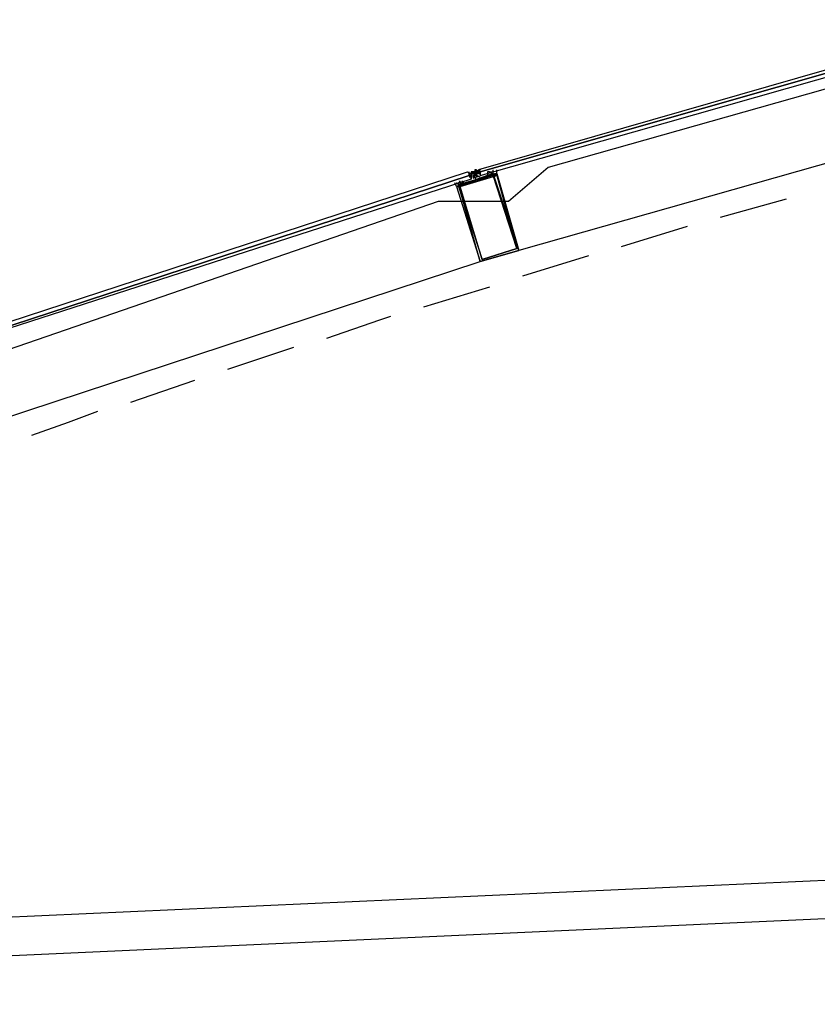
# Model space of a CAD drawing. Header units: feet. Extents: x -79 to 198, y -22 to 181.
# Tile 121 of 203: x 52.63 to 58.44, y 143.33 to 150.5. Entities that reach past the tile are written whole.
import ezdxf

# ---------------------------------------------------------------- set-up
doc = ezdxf.new("R2010")
doc.units = ezdxf.units.FT
doc.layers.add('A-AREA-UNIDAD', color=30, linetype='CONTINUOUS')
doc.layers.add('A-LINEA', color=7, linetype='CONTINUOUS')

msp = doc.modelspace()

# ---------------------------------------------------------------- linework, layer by layer
at = {"layer": 'A-AREA-UNIDAD'}
msp.add_lwpolyline([(59.44, 150.2578), (56.48, 149.4222), (56.192, 149.1733), (55.68, 149.1733), (48.72, 146.7733), (48.608, 146.4889), (48.032, 146.4889), (44.992, 145.2622), (44.88, 144.9778), (44.08, 144.8533), (41.248, 143.5378), (41.2, 143.3422), (40.752, 143.3422), (37.68, 141.7778), (37.632, 141.4222), (37.04, 141.3689), (34.48, 139.2178), (34.432, 138.7733), (33.92, 138.6133), (31.872, 136.1422)], dxfattribs=at)
at = {"layer": 'A-LINEA'}
for p, q in [((59.84, 149.8311), (56.2667, 148.8178)), ((55.9067, 149.3778), (55.9067, 149.3911)), ((55.9067, 149.3911), (55.9067, 149.3911)), ((55.9067, 149.3911), (55.9067, 149.3911)), ((55.9067, 149.3911), (55.9067, 149.3911)), ((55.9067, 149.3911), (55.9067, 149.3911)), ((55.9067, 149.3911), (55.9067, 149.3911)), ((55.9111, 149.3778), (55.9663, 149.3958)), ((55.92, 149.3911), (55.92, 149.3911)), ((55.92, 149.3911), (55.9333, 149.3911)), ((55.92, 149.3911), (55.92, 149.3911)), ((55.92, 149.3911), (55.92, 149.3911)), ((55.92, 149.3911), (55.92, 149.3911)), ((55.92, 149.3911), (55.92, 149.3778)), ((55.92, 149.3911), (55.92, 149.3911)), ((55.9333, 149.3911), (55.92, 149.3911)), ((55.9333, 149.3911), (55.92, 149.3911)), ((55.92, 149.3911), (55.92, 149.3911)), ((55.92, 149.3911), (55.9333, 149.3911)), ((55.92, 149.3911), (55.92, 149.3911)), ((55.92, 149.3911), (55.9333, 149.3911)), ((55.9333, 149.3911), (55.9333, 149.3911)), ((55.9333, 149.3911), (55.9333, 149.3911)), ((55.9467, 149.3911), (55.9333, 149.3911)), ((55.9333, 149.3911), (55.9333, 149.3911)), ((55.9333, 149.3911), (55.9467, 149.3911)), ((55.9333, 149.3911), (55.9333, 149.3911)), ((55.9333, 149.3911), (55.9333, 149.3911)), ((55.9333, 149.3911), (55.9333, 149.3911)), ((55.9333, 149.3778), (55.9333, 149.3911)), ((55.9333, 149.3911), (55.9333, 149.3911)), ((55.9333, 149.3911), (55.9333, 149.3911)), ((55.9333, 149.3911), (55.9333, 149.3911)), ((55.9467, 149.3911), (55.9333, 149.3911)), ((55.9333, 149.3911), (55.9333, 149.3911)), ((55.9333, 149.3911), (55.9333, 149.3911)), ((55.9333, 149.3911), (55.9333, 149.3911)), ((55.9333, 149.3911), (55.9333, 149.3911)), ((55.9333, 149.3911), (55.9333, 149.3911)), ((55.9333, 149.3778), (55.9333, 149.3911)), ((55.9333, 149.3911), (55.9333, 149.3911)), ((55.9333, 149.3911), (55.9333, 149.3911)), ((55.9333, 149.3911), (55.9333, 149.3911)), ((55.9333, 149.3911), (55.9333, 149.3911)), ((55.9333, 149.3911), (55.9333, 149.3911)), ((55.9333, 149.3911), (55.9333, 149.3911)), ((55.9333, 149.3911), (55.9333, 149.3911)), ((55.9333, 149.3911), (55.9333, 149.3911)), ((55.9333, 149.3911), (55.9333, 149.3911)), ((55.9333, 149.3911), (55.9333, 149.3911)), ((55.9333, 149.3911), (55.9333, 149.3911)), ((55.9333, 149.3911), (55.9333, 149.3911)), ((55.9333, 149.3911), (55.9333, 149.3911)), ((55.9333, 149.3911), (55.9333, 149.3911)), ((55.9333, 149.3911), (55.9467, 149.3911)), ((55.9333, 149.3911), (55.9333, 149.3911)), ((55.9333, 149.3911), (55.9333, 149.3911)), ((55.9333, 149.3911), (55.9333, 149.3911)), ((55.9345, 149.3913), (55.9903, 149.4072)), ((55.9467, 149.4044), (55.9467, 149.4044)), ((55.9467, 149.4044), (55.9467, 149.4044)), ((55.9467, 149.4044), (55.9467, 149.4044)), ((55.9467, 149.4044), (55.9467, 149.3911)), ((55.96, 149.4044), (55.9467, 149.4044)), ((55.9467, 149.3911), (55.9467, 149.3911)), ((55.9467, 149.3911), (55.9467, 149.3911)), ((55.9467, 149.3911), (55.9467, 149.3911)), ((55.9467, 149.3911), (55.96, 149.3911)), ((55.9467, 149.3911), (55.9467, 149.3911)), ((55.9467, 149.3911), (55.9467, 149.3911)), ((55.9467, 149.3911), (55.9467, 149.3911)), ((55.9467, 149.3911), (55.9467, 149.3911)), ((55.9467, 149.3911), (55.96, 149.3911)), ((55.9467, 149.3778), (55.9467, 149.3911)), ((55.9467, 149.3911), (55.9467, 149.3911)), ((55.9467, 149.3911), (55.9467, 149.3911)), ((55.9467, 149.3911), (55.9467, 149.3911)), ((55.9467, 149.3911), (55.9467, 149.3911)), ((55.9467, 149.3911), (55.9467, 149.3911)), ((55.9467, 149.3911), (55.9467, 149.3911)), ((55.9467, 149.3911), (55.9467, 149.3911)), ((55.9467, 149.3911), (55.9467, 149.3911)), ((55.9467, 149.3911), (55.9467, 149.3911)), ((55.9467, 149.3911), (55.9467, 149.3911)), ((55.9467, 149.3911), (55.9467, 149.3911)), ((55.9467, 149.3911), (55.9467, 149.3911)), ((55.9467, 149.3911), (55.9467, 149.3911)), ((55.9467, 149.3911), (55.9467, 149.3911)), ((55.96, 149.3911), (55.9467, 149.3911)), ((55.96, 149.3911), (55.9467, 149.3911)), ((55.9467, 149.3911), (55.9467, 149.3911)), ((55.9467, 149.3911), (55.9467, 149.3911)), ((55.9467, 149.3911), (55.9467, 149.3911)), ((55.9467, 149.3911), (55.9467, 149.3911)), ((55.9467, 149.3911), (55.9467, 149.3911)), ((55.9467, 149.3911), (55.9467, 149.3911)), ((55.9467, 149.3911), (55.9467, 149.3911)), ((55.9467, 149.3911), (55.9467, 149.3911)), ((55.9467, 149.3911), (55.9467, 149.3911)), ((55.9467, 149.3911), (55.9467, 149.3911)), ((55.9467, 149.3911), (55.9467, 149.3911)), ((55.9467, 149.3911), (55.9467, 149.3911)), ((55.9467, 149.3911), (55.9467, 149.3911)), ((55.9467, 149.3911), (55.9467, 149.3911)), ((55.9467, 149.3911), (55.9467, 149.3911)), ((55.9467, 149.3911), (55.9467, 149.3911)), ((55.9467, 149.3911), (55.9467, 149.3911)), ((55.9467, 149.3911), (55.9467, 149.3911)), ((55.9467, 149.3911), (55.9467, 149.3911)), ((55.9467, 149.3911), (55.9467, 149.3911)), ((55.9467, 149.3911), (55.9467, 149.3911)), ((55.9467, 149.3911), (55.9467, 149.3911)), ((55.9467, 149.3911), (55.9467, 149.3911)), ((55.9467, 149.3911), (55.9467, 149.3911)), ((55.9467, 149.3911), (55.9467, 149.3911)), ((55.96, 149.4044), (55.96, 149.4044)), ((55.96, 149.3911), (55.96, 149.4044)), ((55.96, 149.4044), (55.96, 149.4044)), ((55.96, 149.4044), (55.96, 149.4044)), ((55.96, 149.4044), (55.96, 149.4044)), ((55.96, 149.3911), (55.96, 149.3911)), ((55.96, 149.3778), (55.96, 149.3911)), ((55.96, 149.3911), (55.96, 149.3911)), ((55.96, 149.3778), (55.96, 149.3911)), ((55.96, 149.3911), (55.96, 149.3911)), ((55.96, 149.3911), (55.96, 149.3911)), ((55.96, 149.3911), (55.96, 149.3911)), ((55.96, 149.3911), (55.96, 149.3911)), ((55.96, 149.3911), (55.96, 149.3911)), ((55.96, 149.3911), (55.96, 149.3911)), ((55.96, 149.3778), (55.96, 149.3911)), ((55.96, 149.3911), (55.96, 149.3911)), ((55.96, 149.3911), (55.96, 149.3911)), ((55.96, 149.3911), (55.96, 149.3911)), ((55.96, 149.3911), (55.96, 149.3911)), ((55.96, 149.3911), (55.96, 149.3911)), ((55.96, 149.3911), (55.96, 149.3911)), ((55.96, 149.3911), (55.96, 149.3911)), ((55.96, 149.3911), (55.96, 149.3911)), ((55.96, 149.3911), (55.96, 149.3911)), ((55.96, 149.3911), (55.9733, 149.3911)), ((55.96, 149.3911), (55.9733, 149.3911)), ((55.96, 149.3911), (55.96, 149.3911)), ((55.96, 149.3911), (55.96, 149.3911)), ((55.96, 149.3911), (55.96, 149.3911)), ((55.96, 149.3911), (55.96, 149.3911)), ((55.96, 149.3911), (55.96, 149.3911)), ((55.96, 149.3911), (55.96, 149.3911)), ((55.96, 149.3911), (55.96, 149.3911)), ((55.96, 149.3911), (55.96, 149.3911)), ((55.96, 149.3911), (55.96, 149.3911)), ((55.96, 149.3911), (55.96, 149.3911)), ((55.96, 149.3911), (55.96, 149.3911)), ((55.9733, 149.4044), (55.9733, 149.4044)), ((55.9733, 149.4044), (55.9733, 149.4044)), ((55.9733, 149.4044), (55.9733, 149.4044)), ((55.9733, 149.4044), (55.9733, 149.4044)), ((55.9733, 149.4044), (55.9733, 149.4044)), ((55.9733, 149.4044), (55.9733, 149.4044)), ((55.9733, 149.4044), (55.9733, 149.4044)), ((55.9733, 149.4044), (55.9733, 149.4044)), ((55.9733, 149.3911), (55.9733, 149.4044)), ((55.9733, 149.4044), (55.9733, 149.4044)), ((55.9733, 149.4044), (55.9733, 149.4044)), ((55.9733, 149.3911), (55.9733, 149.4044)), ((55.9733, 149.3911), (55.9733, 149.4044)), ((55.9733, 149.4044), (55.9733, 149.4044)), ((55.9733, 149.4044), (55.9733, 149.4044)), ((55.9733, 149.4044), (55.9733, 149.4044)), ((55.9733, 149.4044), (55.9733, 149.4044)), ((55.9733, 149.4044), (55.9733, 149.4044)), ((55.9733, 149.4044), (55.9733, 149.4044)), ((55.9733, 149.4044), (55.9733, 149.4044)), ((55.9733, 149.3911), (55.9733, 149.3911)), ((55.9733, 149.3911), (55.9733, 149.3911)), ((55.9733, 149.3911), (55.9867, 149.3911)), ((55.9733, 149.3911), (55.9733, 149.3911)), ((55.9733, 149.3911), (55.9867, 149.3911)), ((55.9733, 149.3911), (55.9733, 149.3911)), ((55.9733, 149.3911), (55.9733, 149.3911)), ((55.9733, 149.3911), (55.9733, 149.3911)), ((55.9733, 149.3911), (55.9733, 149.3911)), ((55.9733, 149.3911), (55.9733, 149.3911)), ((55.9733, 149.3911), (55.9733, 149.3911)), ((55.9733, 149.3911), (55.9733, 149.3911)), ((55.9733, 149.3911), (55.9733, 149.3911)), ((55.9733, 149.3911), (55.9733, 149.3911)), ((55.9733, 149.3911), (55.9733, 149.3911)), ((55.9733, 149.3911), (55.9733, 149.3778)), ((55.9733, 149.3911), (55.9733, 149.3778)), ((55.9733, 149.3911), (55.9733, 149.3911)), ((55.9733, 149.3911), (55.9733, 149.3911)), ((55.9733, 149.3911), (55.9733, 149.3911)), ((55.9733, 149.3911), (55.9733, 149.3911)), ((55.9733, 149.3911), (55.9733, 149.3911)), ((55.9733, 149.3911), (55.9733, 149.3911)), ((55.9733, 149.3911), (55.9733, 149.3911)), ((55.9733, 149.3911), (55.9733, 149.3911)), ((55.9733, 149.3778), (55.9733, 149.3911)), ((55.9867, 149.3911), (55.9867, 149.3911)), ((55.9867, 149.3911), (55.9867, 149.3911)), ((56.08, 149.3911), (56.08, 149.3911)), ((56.08, 149.3911), (56.08, 149.3911)), ((55.84, 149.3244), (55.8267, 149.3111)), ((55.8267, 149.3244), (55.8267, 149.3244)), ((55.9067, 149.3778), (55.9067, 149.3778)), ((55.9067, 149.3778), (55.9067, 149.3778)), ((55.9067, 149.3778), (55.9067, 149.3778)), ((55.9067, 149.3778), (55.92, 149.3778)), ((55.9067, 149.3778), (55.9067, 149.3778)), ((55.9067, 149.3778), (55.9067, 149.3778)), ((55.9067, 149.3778), (55.9067, 149.3778)), ((55.9067, 149.3778), (55.9067, 149.3778)), ((55.9067, 149.3778), (55.9067, 149.3778)), ((55.9067, 149.3778), (55.9067, 149.3778)), ((55.9067, 149.3778), (55.9067, 149.3778)), ((55.9067, 149.3778), (55.9067, 149.3778)), ((55.9067, 149.3778), (55.9067, 149.3778)), ((55.9067, 149.3778), (55.9067, 149.3778)), ((55.9067, 149.3778), (55.9067, 149.3778)), ((55.9067, 149.3778), (55.9067, 149.3778)), ((55.9067, 149.3778), (55.9067, 149.3778)), ((55.9067, 149.3778), (55.9067, 149.3778)), ((55.92, 149.3644), (55.9067, 149.3644)), ((55.9067, 149.3644), (55.9067, 149.3644)), ((55.9067, 149.3644), (55.9067, 149.3644)), ((55.9067, 149.3644), (55.9067, 149.3644)), ((55.9067, 149.3644), (55.9067, 149.3644)), ((55.92, 149.3644), (55.9067, 149.3644)), ((55.9067, 149.3644), (55.9067, 149.3644)), ((55.9067, 149.3644), (55.9067, 149.3644)), ((55.9067, 149.3644), (55.9067, 149.3644)), ((55.92, 149.3511), (55.9067, 149.3511)), ((55.92, 149.3778), (55.92, 149.3778)), ((55.92, 149.3778), (55.92, 149.3778)), ((55.92, 149.3778), (55.92, 149.3778)), ((55.92, 149.3778), (55.92, 149.3778)), ((55.9333, 149.3778), (55.92, 149.3778)), ((55.92, 149.3778), (55.92, 149.3778)), ((55.92, 149.3778), (55.92, 149.3778)), ((55.92, 149.3778), (55.92, 149.3778)), ((55.92, 149.3778), (55.92, 149.3778)), ((55.92, 149.3778), (55.92, 149.3778)), ((55.92, 149.3778), (55.92, 149.3778)), ((55.92, 149.3778), (55.92, 149.3778)), ((55.9333, 149.3778), (55.92, 149.3778)), ((55.92, 149.3778), (55.92, 149.3778)), ((55.92, 149.3778), (55.92, 149.3778)), ((55.92, 149.3778), (55.92, 149.3778)), ((55.9333, 149.3778), (55.92, 149.3778)), ((55.92, 149.3778), (55.92, 149.3778)), ((55.92, 149.3778), (55.92, 149.3778)), ((55.92, 149.3778), (55.92, 149.3778)), ((55.92, 149.3778), (55.92, 149.3778)), ((55.92, 149.3778), (55.92, 149.3778)), ((55.92, 149.3778), (55.92, 149.3778)), ((55.9333, 149.3778), (55.92, 149.3778)), ((55.92, 149.3778), (55.92, 149.3778)), ((55.92, 149.3778), (55.92, 149.3644)), ((55.92, 149.3778), (55.92, 149.3778)), ((55.92, 149.3778), (55.92, 149.3778)), ((55.92, 149.3778), (55.92, 149.3644)), ((55.92, 149.3778), (55.92, 149.3778)), ((55.92, 149.3778), (55.92, 149.3778)), ((55.92, 149.3644), (55.92, 149.3778)), ((55.92, 149.3644), (55.92, 149.3644)), ((55.92, 149.3644), (55.92, 149.3644)), ((55.92, 149.3644), (55.92, 149.3644)), ((55.92, 149.3644), (55.92, 149.3644)), ((55.92, 149.3644), (55.92, 149.3644)), ((55.92, 149.3644), (55.92, 149.3644)), ((55.92, 149.3644), (55.92, 149.3644)), ((55.92, 149.3644), (55.92, 149.3644)), ((55.92, 149.3644), (55.92, 149.3644)), ((55.92, 149.3644), (55.92, 149.3644)), ((55.92, 149.3644), (55.92, 149.3644)), ((55.92, 149.3644), (55.92, 149.3644)), ((55.92, 149.3644), (55.92, 149.3644)), ((55.92, 149.3644), (55.92, 149.3644)), ((55.92, 149.3644), (55.92, 149.3511)), ((55.92, 149.3644), (55.92, 149.3644)), ((55.92, 149.3644), (55.92, 149.3644)), ((55.92, 149.3644), (55.92, 149.3644)), ((55.92, 149.3644), (55.92, 149.3644)), ((55.92, 149.3644), (55.92, 149.3644)), ((55.92, 149.3644), (55.92, 149.3644)), ((55.92, 149.3511), (55.92, 149.3511)), ((55.92, 149.3511), (55.92, 149.3511)), ((55.92, 149.3511), (55.92, 149.3511)), ((55.92, 149.3511), (55.92, 149.3511)), ((55.92, 149.3511), (55.92, 149.3511)), ((55.92, 149.3511), (55.92, 149.3511)), ((55.92, 149.3511), (55.92, 149.3511)), ((55.92, 149.3511), (55.92, 149.3511)), ((55.92, 149.3511), (55.92, 149.3511)), ((55.92, 149.3511), (55.92, 149.3511)), ((55.92, 149.3511), (55.92, 149.3511)), ((55.92, 149.3511), (55.92, 149.3511)), ((55.92, 149.3378), (55.92, 149.3378)), ((55.9333, 149.3778), (55.9333, 149.3778)), ((55.9333, 149.3778), (55.9333, 149.3778)), ((55.9333, 149.3778), (55.9333, 149.3778)), ((55.9333, 149.3778), (55.9467, 149.3778)), ((55.9333, 149.3778), (55.9333, 149.3778)), ((55.9333, 149.3778), (55.9333, 149.3778)), ((55.9333, 149.3778), (55.9333, 149.3778)), ((55.9333, 149.3778), (55.9333, 149.3778)), ((55.9333, 149.3778), (55.9333, 149.3778)), ((55.9333, 149.3778), (55.9333, 149.3778)), ((55.9333, 149.3778), (55.9333, 149.3778)), ((55.9333, 149.3778), (55.9333, 149.3778)), ((55.9333, 149.3778), (55.9333, 149.3778)), ((55.9333, 149.3778), (55.9333, 149.3778)), ((55.9333, 149.3778), (55.9333, 149.3778)), ((55.9333, 149.3778), (55.9333, 149.3778)), ((55.9333, 149.3778), (55.9333, 149.3778)), ((55.9333, 149.3778), (55.9333, 149.3778)), ((55.9333, 149.3778), (55.9333, 149.3778)), ((55.9333, 149.3778), (55.9333, 149.3778)), ((55.9333, 149.3778), (55.9333, 149.3778)), ((55.9333, 149.3778), (55.9333, 149.3778)), ((55.9333, 149.3778), (55.9333, 149.3778)), ((55.9333, 149.3778), (55.9333, 149.3778)), ((55.9333, 149.3778), (55.9333, 149.3778)), ((55.9333, 149.3778), (55.9333, 149.3778)), ((55.9333, 149.3778), (55.9333, 149.3778)), ((55.9333, 149.3778), (55.9333, 149.3778)), ((55.9333, 149.3778), (55.9333, 149.3778)), ((55.9467, 149.3778), (55.9333, 149.3778)), ((55.9333, 149.3778), (55.9333, 149.3778)), ((55.9333, 149.3778), (55.9333, 149.3778)), ((55.9333, 149.3778), (55.9333, 149.3778)), ((55.9333, 149.3778), (55.9333, 149.3778)), ((55.9333, 149.3778), (55.9333, 149.3644)), ((55.9333, 149.3778), (55.9333, 149.3778)), ((55.9333, 149.3778), (55.9333, 149.3778)), ((55.9333, 149.3778), (55.9333, 149.3778)), ((55.9333, 149.3778), (55.9333, 149.3778)), ((55.9333, 149.3778), (55.9333, 149.3644)), ((55.9333, 149.3778), (55.9333, 149.3778)), ((55.9333, 149.3778), (55.9333, 149.3778)), ((55.9333, 149.3778), (55.9333, 149.3778)), ((55.9333, 149.3778), (55.9333, 149.3644)), ((55.9333, 149.3778), (55.9333, 149.3778)), ((55.9333, 149.3778), (55.9333, 149.3778)), ((55.9333, 149.3778), (55.9333, 149.3778)), ((55.9333, 149.3778), (55.9333, 149.3778)), ((55.9333, 149.3778), (55.9333, 149.3778)), ((55.9333, 149.3778), (55.9333, 149.3778)), ((55.9333, 149.3778), (55.9333, 149.3778)), ((55.9333, 149.3778), (55.9467, 149.3778)), ((55.9333, 149.3778), (55.9333, 149.3778)), ((55.9333, 149.3778), (55.9333, 149.3778)), ((55.9333, 149.3778), (55.9333, 149.3778)), ((55.9333, 149.3778), (55.9333, 149.3778)), ((55.9333, 149.3778), (55.9333, 149.3778)), ((55.9333, 149.3644), (55.9333, 149.3644)), ((55.9333, 149.3644), (55.9333, 149.3644)), ((55.9333, 149.3644), (55.9333, 149.3644)), ((55.9333, 149.3644), (55.9333, 149.3644)), ((55.9333, 149.3644), (55.9333, 149.3644)), ((55.9333, 149.3644), (55.9467, 149.3644)), ((55.9333, 149.3644), (55.9333, 149.3644)), ((55.9333, 149.3644), (55.9333, 149.3644)), ((55.9333, 149.3644), (55.9333, 149.3644)), ((55.9333, 149.3644), (55.9333, 149.3644)), ((55.9333, 149.3644), (55.9333, 149.3644)), ((55.9333, 149.3644), (55.9333, 149.3644)), ((55.9333, 149.3644), (55.9333, 149.3644)), ((55.9333, 149.3644), (55.9467, 149.3644)), ((55.9333, 149.3644), (55.9333, 149.3644)), ((55.9333, 149.3644), (55.9333, 149.3511)), ((55.9333, 149.3644), (55.9333, 149.3644)), ((55.9333, 149.3644), (55.9333, 149.3644)), ((55.9333, 149.3644), (55.9333, 149.3644)), ((55.9333, 149.3511), (55.9333, 149.3511)), ((55.9467, 149.3778), (55.9467, 149.3778)), ((55.9467, 149.3778), (55.9467, 149.3778)), ((55.9467, 149.3778), (55.9467, 149.3778)), ((55.9467, 149.3644), (55.9467, 149.3778)), ((55.9467, 149.3778), (55.9467, 149.3778)), ((55.9467, 149.3778), (55.9467, 149.3778)), ((55.9467, 149.3778), (55.9467, 149.3778)), ((55.9467, 149.3778), (55.9467, 149.3778)), ((55.9467, 149.3778), (55.9467, 149.3778)), ((55.9467, 149.3778), (55.9467, 149.3778)), ((55.9467, 149.3778), (55.9467, 149.3778)), ((55.9467, 149.3778), (55.9467, 149.3778)), ((55.9467, 149.3778), (55.9467, 149.3778)), ((55.9467, 149.3778), (55.9467, 149.3778)), ((55.9467, 149.3778), (55.9467, 149.3778)), ((55.9467, 149.3778), (55.9467, 149.3778)), ((55.9467, 149.3778), (55.9467, 149.3778)), ((55.9467, 149.3778), (55.9467, 149.3778)), ((55.9467, 149.3778), (55.9467, 149.3778)), ((55.9467, 149.3778), (55.9467, 149.3778)), ((55.9467, 149.3778), (55.9467, 149.3644)), ((55.9467, 149.3778), (55.9467, 149.3778)), ((55.9467, 149.3778), (55.9467, 149.3778)), ((55.9467, 149.3778), (55.9467, 149.3778)), ((55.96, 149.3778), (55.9467, 149.3778)), ((55.96, 149.3778), (55.9467, 149.3778)), ((55.9467, 149.3778), (55.9467, 149.3778)), ((55.96, 149.3778), (55.9467, 149.3778)), ((55.9467, 149.3778), (55.9467, 149.3778)), ((55.9467, 149.3778), (55.9467, 149.3778)), ((55.9467, 149.3778), (55.9467, 149.3778)), ((55.96, 149.3778), (55.9467, 149.3778)), ((55.9467, 149.3778), (55.9467, 149.3778)), ((55.9467, 149.3778), (55.9467, 149.3778)), ((55.9467, 149.3778), (55.9467, 149.3778)), ((55.96, 149.3778), (55.9467, 149.3778)), ((55.9467, 149.3778), (55.9467, 149.3778)), ((55.9467, 149.3778), (55.9467, 149.3778)), ((55.9467, 149.3778), (55.9467, 149.3778)), ((55.9467, 149.3778), (55.9467, 149.3778)), ((55.9467, 149.3778), (55.9467, 149.3778)), ((55.9467, 149.3778), (55.9467, 149.3778)), ((55.9467, 149.3778), (55.9467, 149.3778)), ((55.9467, 149.3778), (55.9467, 149.3778)), ((55.9467, 149.3778), (55.9467, 149.3778)), ((55.9467, 149.3778), (55.9467, 149.3778)), ((55.9467, 149.3778), (55.9467, 149.3778)), ((55.9467, 149.3778), (55.9467, 149.3778)), ((55.9467, 149.3778), (55.9467, 149.3778)), ((55.9467, 149.3778), (55.9467, 149.3778)), ((55.9467, 149.3644), (55.9467, 149.3644)), ((55.9467, 149.3644), (55.9467, 149.3644)), ((55.9467, 149.3644), (55.9467, 149.3644)), ((55.9467, 149.3644), (55.9467, 149.3644)), ((55.9467, 149.3644), (55.9467, 149.3644)), ((55.9467, 149.3644), (55.9467, 149.3644)), ((55.9467, 149.3644), (55.9467, 149.3644)), ((55.96, 149.3778), (55.96, 149.3778)), ((55.96, 149.3778), (55.96, 149.3778)), ((55.96, 149.3778), (55.96, 149.3778)), ((55.96, 149.3778), (55.96, 149.3778)), ((55.96, 149.3778), (55.96, 149.3778)), ((55.9733, 149.3778), (55.96, 149.3778)), ((55.96, 149.3778), (55.9733, 149.3778)), ((55.96, 149.3778), (55.96, 149.3778)), ((55.96, 149.3778), (55.96, 149.3778)), ((55.96, 149.3778), (55.96, 149.3778)), ((55.96, 149.3778), (55.96, 149.3778)), ((55.96, 149.3778), (55.96, 149.3778)), ((55.96, 149.3778), (55.96, 149.3778)), ((55.96, 149.3778), (55.96, 149.3778)), ((55.96, 149.3778), (55.96, 149.3778)), ((55.96, 149.3778), (55.96, 149.3778)), ((55.96, 149.3778), (55.96, 149.3778)), ((55.96, 149.3778), (55.96, 149.3778)), ((55.96, 149.3778), (55.96, 149.3778)), ((55.96, 149.3644), (55.96, 149.3778)), ((55.96, 149.3778), (55.96, 149.3778)), ((55.96, 149.3778), (55.96, 149.3778)), ((55.96, 149.3778), (55.96, 149.3778)), ((55.96, 149.3778), (55.96, 149.3778)), ((55.96, 149.3778), (55.96, 149.3778)), ((55.96, 149.3778), (55.96, 149.3778)), ((55.96, 149.3778), (55.96, 149.3778)), ((55.96, 149.3778), (55.96, 149.3778)), ((55.96, 149.3778), (55.96, 149.3778)), ((55.96, 149.3778), (55.96, 149.3778)), ((55.96, 149.3778), (55.96, 149.3778)), ((55.96, 149.3644), (55.96, 149.3644)), ((55.96, 149.3644), (55.96, 149.3644)), ((55.96, 149.3644), (55.96, 149.3644)), ((55.96, 149.3644), (55.96, 149.3644)), ((55.96, 149.3644), (55.96, 149.3644)), ((55.96, 149.3644), (55.96, 149.3644)), ((55.96, 149.3644), (55.96, 149.3644)), ((55.96, 149.3644), (55.96, 149.3644)), ((55.96, 149.3644), (55.96, 149.3644)), ((55.96, 149.3644), (55.96, 149.3644)), ((55.96, 149.3644), (55.96, 149.3644)), ((55.9867, 149.3778), (55.9733, 149.3778)), ((55.9733, 149.3778), (55.9733, 149.3778)), ((55.9733, 149.3778), (55.9733, 149.3778)), ((55.9733, 149.3778), (55.9733, 149.3778)), ((55.9733, 149.3778), (55.9733, 149.3778)), ((55.9733, 149.3778), (55.9733, 149.3778)), ((55.9733, 149.3778), (55.9733, 149.3778)), ((55.9733, 149.3778), (55.9733, 149.3778)), ((55.9733, 149.3778), (55.9733, 149.3778)), ((55.9733, 149.3778), (55.9733, 149.3778)), ((55.9733, 149.3778), (55.9733, 149.3778)), ((55.9733, 149.3778), (55.9733, 149.3778)), ((55.9733, 149.3778), (55.9733, 149.3778)), ((55.9733, 149.3778), (55.9733, 149.3778)), ((55.9733, 149.3778), (55.9733, 149.3778)), ((55.9733, 149.3778), (55.9733, 149.3778)), ((55.9733, 149.3778), (55.9733, 149.3778)), ((55.9733, 149.3778), (55.9733, 149.3778)), ((55.9867, 149.3778), (55.9867, 149.3778)), ((55.9867, 149.3778), (55.9867, 149.3778)), ((55.9867, 149.3778), (55.9867, 149.3778)), ((55.9867, 149.3778), (55.9867, 149.3778)), ((55.9867, 149.3778), (55.9867, 149.3778)), ((55.9867, 149.3778), (55.9867, 149.3778)), ((55.9867, 149.3778), (55.9867, 149.3778)), ((55.9867, 149.3644), (55.9867, 149.3644)), ((55.9867, 149.3644), (55.9867, 149.3644)), ((55.9867, 149.3644), (55.9867, 149.3644)), ((55.9867, 149.3644), (55.9867, 149.3644)), ((55.9867, 149.3644), (55.9867, 149.3644)), ((55.9867, 149.3644), (55.9867, 149.3644)), ((56.0667, 149.3778), (56.0667, 149.3778)), ((56.08, 149.3644), (56.0667, 149.3778)), ((55.8267, 149.3111), (55.8267, 149.3111)), ((58.2133, 149.1911), (57.7333, 149.0578)), ((57.4933, 148.9911), (57.0133, 148.8444)), ((56.7733, 148.7778), (56.2933, 148.6311)), ((52.4667, 147.5778), (55.9867, 148.7378)), ((56.0533, 148.5511), (55.5733, 148.4044)), ((54.6267, 148.1111), (54.1467, 147.9511)), ((53.9067, 147.8711), (53.44, 147.7111)), ((137.2414, 147.8002), (39.8639, 143.3866)), ((137.0738, 147.512), (40.0569, 143.1148))]:
    msp.add_line(p, q, dxfattribs=at)
for points in [[(59.7733, 150.4978), (55.9733, 149.4044), (55.9867, 149.3911), (59.7733, 150.4711), (59.7733, 150.4844), (59.7733, 150.4978)], [(59.7733, 150.4711), (55.9867, 149.3911), (55.9867, 149.3778), (55.9867, 149.3644), (59.7867, 150.4444), (59.7867, 150.4578), (59.7733, 150.4711)], [(52.1467, 148.1644), (55.8933, 149.3911), (55.9067, 149.3778), (55.9067, 149.3644), (52.16, 148.1378), (52.1467, 148.1511), (52.1467, 148.1644)], [(55.92, 149.3378), (55.92, 149.3511), (55.9067, 149.3644), (55.9067, 149.3778), (55.8933, 149.3911)], [(55.92, 149.3911), (55.92, 149.3778), (55.9067, 149.3778)], [(55.92, 149.3778), (55.9067, 149.3778), (55.9067, 149.3911)], [(55.9333, 149.3778), (55.9333, 149.3911), (55.9467, 149.3911)], [(55.9333, 149.3911), (55.9333, 149.3778), (55.9333, 149.3644), (55.9333, 149.3511), (55.9467, 149.3511)], [(55.9467, 149.4044), (55.96, 149.3911), (55.96, 149.3778), (55.96, 149.3644), (55.96, 149.3511)], [(55.9467, 149.3778), (55.9467, 149.3778), (55.9467, 149.3911)], [(55.96, 149.3911), (55.9467, 149.3911), (55.9467, 149.3778)], [(55.9467, 149.3778), (55.9467, 149.3778), (55.9467, 149.3778), (55.9467, 149.3911), (55.9467, 149.3911), (55.9467, 149.3911)], [(55.9867, 149.3644), (55.9867, 149.3778), (55.9867, 149.3911), (55.9733, 149.3911), (55.9733, 149.4044)], [(56.0533, 149.3911), (56.0533, 149.3911), (56.04, 149.3911), (56.04, 149.3911), (56.04, 149.3644), (56.04, 149.3644), (56.0667, 149.3644), (56.0667, 149.3644), (56.0667, 149.3644), (56.0667, 149.3644), (56.0667, 149.3644), (56.0667, 149.3644)], [(56.0533, 149.3911), (56.0667, 149.3911), (56.0667, 149.3911), (56.08, 149.3911)], [(56.0667, 149.3911), (56.0667, 149.3911), (56.0667, 149.3911), (56.0667, 149.3644), (56.0667, 149.3644), (56.0933, 149.3778), (56.0933, 149.3778), (56.0933, 149.3644), (56.0933, 149.3644), (56.0933, 149.3644), (56.0933, 149.3644), (56.0933, 149.3644), (56.1067, 149.3644), (56.1067, 149.3778), (56.0933, 149.3644), (56.0933, 149.3778), (56.0933, 149.3778), (56.1067, 149.3778), (56.1067, 149.3778), (56.1067, 149.4044), (56.1067, 149.4044), (56.1067, 149.4044)], [(56.08, 149.3644), (56.08, 149.3644), (56.08, 149.3644), (56.08, 149.3644), (56.08, 149.3644), (56.08, 149.3778), (56.08, 149.3778), (56.08, 149.3778), (56.08, 149.3778), (56.08, 149.4044), (56.08, 149.4044), (56.08, 149.4044)], [(56.0933, 149.3911), (56.0933, 149.3911), (56.0933, 149.3911)], [(52.16, 148.1378), (55.9067, 149.3644), (55.92, 149.3511), (55.92, 149.3378), (52.16, 148.1244), (52.16, 148.1378)], [(55.9867, 148.7378), (56.2667, 148.8178), (56.08, 149.3778), (55.8133, 149.2844), (55.9867, 148.7378)], [(56.2667, 148.8178), (55.9867, 148.7378), (55.8267, 149.2978), (56.1067, 149.3778), (56.2667, 148.8178)], [(56, 148.7511), (56.2533, 148.8311), (56.08, 149.3644), (55.8267, 149.2844), (56, 148.7511)], [(55.8267, 149.3244), (55.8267, 149.3244), (55.8267, 149.3244)], [(56.2533, 148.8311), (56, 148.7511), (55.84, 149.2844), (56.1067, 149.3644), (56.2533, 148.8311)], [(55.84, 149.3244), (55.84, 149.3244), (55.84, 149.3244)], [(55.8533, 149.3111), (55.8667, 149.3111), (55.8667, 149.3111), (55.8533, 149.3244), (55.8533, 149.3244), (55.8533, 149.3244), (55.8533, 149.3244)], [(55.9723, 149.3507), (55.9477, 149.3636), (55.934, 149.3394)], [(55.9467, 149.3778), (55.96, 149.3778), (55.9467, 149.3644)], [(55.9855, 149.3511), (55.9606, 149.3635), (55.9474, 149.339)], [(56.0667, 149.3644), (56.0667, 149.3644), (56.0667, 149.3644)], [(55.84, 149.3111), (55.84, 149.3111), (55.8533, 149.2978), (55.8533, 149.2978), (55.8267, 149.2978), (55.8267, 149.2978), (55.8267, 149.2844), (55.8267, 149.2844), (55.8267, 149.2844), (55.8267, 149.2844), (55.8267, 149.2844), (55.8133, 149.2844), (55.8133, 149.2844), (55.8267, 149.2844), (55.8133, 149.2844), (55.8133, 149.2844), (55.8133, 149.2844), (55.8133, 149.2844), (55.8, 149.3111), (55.8, 149.3111), (55.8, 149.3111)], [(55.84, 149.2978), (55.84, 149.2978), (55.84, 149.2978), (55.84, 149.2978), (55.84, 149.2978), (55.84, 149.2978), (55.84, 149.2978), (55.8267, 149.2978), (55.8267, 149.2978), (55.8133, 149.3111), (55.8133, 149.3111)], [(55.8133, 149.3111), (55.8133, 149.3111), (55.8133, 149.3111)], [(55.8267, 149.2844), (55.8267, 149.2844), (55.8267, 149.2844), (55.8267, 149.2844), (55.8267, 149.2978)], [(55.8533, 149.2978), (55.84, 149.2978), (55.84, 149.2978), (55.84, 149.2978), (55.84, 149.2978)], [(55.8533, 149.2978), (55.8533, 149.2978), (55.8533, 149.2978), (55.8533, 149.2978), (55.8533, 149.2978), (55.8533, 149.2978)], [(55.3333, 148.3378), (55.2533, 148.3111), (54.8667, 148.1778)], [(53.2, 147.6444), (52.9867, 147.5644), (52.72, 147.4711)]]:
    msp.add_lwpolyline(points, dxfattribs=at)
msp.add_lwpolyline([(56.0933, 149.3778), (56.0933, 149.3778), (56.0933, 149.3644), (56.0933, 149.3644)], close=True, dxfattribs=at)

doc.saveas('drawing.dxf')
